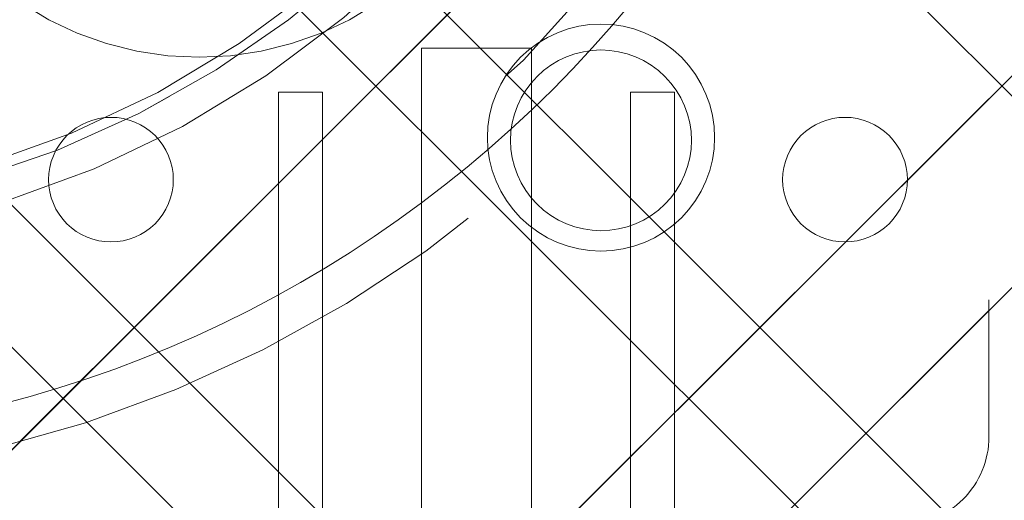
# Model space of a CAD drawing. Header units: inches. Extents: x -465 to -303, y -234 to 7.
# Tile 28 of 81: x -392.601 to -391.203, y -1.134 to -0.45. Entities that reach past the tile are written whole.
import ezdxf

# ---------------------------------------------------------------- set-up
doc = ezdxf.new("R2010")
doc.units = ezdxf.units.IN
doc.header["$LTSCALE"] = 32
doc.header["$MEASUREMENT"] = 0
doc.linetypes.add('Dash Style-1', pattern=[0.083328, 0.041656, -0.041672])
for name, color, linetype, lineweight in [('DashLine', 7, 'Dash Style-1', 13), ('DashLineFill', 7, 'Dash Style-1', 13), ('Drawing', 7, 'Continuous', 18), ('Metal-CoatHook', 7, 'Continuous', 18), ('None', 7, 'Continuous', 18), ('SolidLine', 7, 'Continuous', 15), ('Wood_1-H', 7, 'Continuous', 13)]:
    doc.layers.add(name, color=color, linetype=linetype, lineweight=lineweight)
pattern_1 = [(45, (0, 0), (-1.61301565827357, 1.935715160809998), []), (45, (-1.0608, 1.0608), (-0.4723460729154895, 0.4167612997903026), [])]

# ---------------------------------------------------------------- blocks, each defined once
blk = doc.blocks.new('1BRPFY-Leg_Plate (2D)')
at = {"layer": 'DashLineFill', "linetype": 'Continuous', "lineweight": 13}
h = blk.add_hatch(dxfattribs=at)
h.set_pattern_fill('Steel', color=253, style=0, pattern_type=2)
h.set_pattern_definition(pattern_1)
edge = h.paths.add_edge_path()
edge.add_arc((-1.704724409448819, -1.704724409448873), 0.125984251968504, 179.9999999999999, 269.9999999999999)
edge.add_line((-1.704724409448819, -1.830708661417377), (1.704724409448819, -1.830708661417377))
edge.add_arc((1.704724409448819, -1.704724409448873), 0.125984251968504, 270.0000000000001, 360.0000000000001)
edge.add_line((1.830708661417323, -1.704724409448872), (1.830708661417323, 1.704724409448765))
edge.add_arc((1.704724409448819, 1.704724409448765), 0.1259842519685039, 0, 90)
edge.add_line((1.704724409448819, 1.830708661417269), (-1.704724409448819, 1.830708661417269))
edge.add_arc((-1.704724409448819, 1.704724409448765), 0.1259842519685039, 90, 180)
edge.add_line((-1.830708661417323, 1.704724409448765), (-1.830708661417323, -1.704724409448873))
at = {"layer": 'DashLineFill', "flags": 128}
blk.add_lwpolyline([(-1.830708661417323, -1.704724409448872, 0.414213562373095), (-1.704724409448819, -1.830708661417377), (1.704724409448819, -1.830708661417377, 0.414213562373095), (1.830708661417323, -1.704724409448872), (1.830708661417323, 1.704724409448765, 0.414213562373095), (1.704724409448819, 1.830708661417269), (-1.704724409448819, 1.830708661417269, 0.414213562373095), (-1.830708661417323, 1.704724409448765)], format="xyb", close=True, dxfattribs=at)
at = {"layer": 'SolidLine', "flags": 128}
blk.add_lwpolyline([(1.279527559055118, -1.118110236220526), (1.295349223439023, -1.118887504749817), (1.31101851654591, -1.121211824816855), (1.326384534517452, -1.125060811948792), (1.341299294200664, -1.130397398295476), (1.355619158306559, -1.137170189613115), (1.369206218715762, -1.145313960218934), (1.381929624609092, -1.154750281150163), (1.393666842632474, -1.165388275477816), (1.404304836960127, -1.177125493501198), (1.413741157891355, -1.189848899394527), (1.421884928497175, -1.203435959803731), (1.428657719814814, -1.217755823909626), (1.433994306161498, -1.232670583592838), (1.437843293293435, -1.24803660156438), (1.440167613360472, -1.263705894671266), (1.440944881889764, -1.279527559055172), (1.440167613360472, -1.295349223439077), (1.437843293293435, -1.311018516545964), (1.433994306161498, -1.326384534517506), (1.428657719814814, -1.341299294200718), (1.421884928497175, -1.355619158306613), (1.413741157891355, -1.369206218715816), (1.404304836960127, -1.381929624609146), (1.393666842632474, -1.393666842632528), (1.381929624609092, -1.404304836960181), (1.369206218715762, -1.413741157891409), (1.355619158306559, -1.421884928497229), (1.341299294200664, -1.428657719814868), (1.326384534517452, -1.433994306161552), (1.31101851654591, -1.437843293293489), (1.295349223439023, -1.440167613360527), (1.279527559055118, -1.440944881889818), (1.263705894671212, -1.440167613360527), (1.248036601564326, -1.437843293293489), (1.232670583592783, -1.433994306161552), (1.217755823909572, -1.428657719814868), (1.203435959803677, -1.421884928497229), (1.189848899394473, -1.413741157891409), (1.177125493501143, -1.404304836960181), (1.165388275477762, -1.393666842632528), (1.154750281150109, -1.381929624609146), (1.14531396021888, -1.369206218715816), (1.137170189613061, -1.355619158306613), (1.130397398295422, -1.341299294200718), (1.125060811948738, -1.326384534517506), (1.121211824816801, -1.311018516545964), (1.118887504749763, -1.295349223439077), (1.118110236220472, -1.279527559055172), (1.118887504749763, -1.263705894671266), (1.121211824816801, -1.24803660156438), (1.125060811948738, -1.232670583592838), (1.130397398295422, -1.217755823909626), (1.137170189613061, -1.203435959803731), (1.14531396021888, -1.189848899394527), (1.154750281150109, -1.177125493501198), (1.165388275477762, -1.165388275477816), (1.177125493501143, -1.154750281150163), (1.189848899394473, -1.145313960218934), (1.203435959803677, -1.137170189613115), (1.217755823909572, -1.130397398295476), (1.232670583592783, -1.125060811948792), (1.248036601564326, -1.121211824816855), (1.263705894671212, -1.118887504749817)], close=True, dxfattribs=at)
blk = doc.blocks.new('1BRPX5-Util_Bkt_Sm-F (2D)')
at = {"layer": 'DashLineFill', "linetype": 'Continuous', "lineweight": 13}
h = blk.add_hatch(dxfattribs=at)
h.set_pattern_fill('Steel', color=253, style=0, pattern_type=2)
h.set_pattern_definition(pattern_1)
edge = h.paths.add_edge_path()
edge.add_line((-4.468503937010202, 4.413385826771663), (-3.12992125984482, 4.413385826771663))
edge.add_line((-3.12992125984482, 4.413385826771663), (-3.12992125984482, -1.854330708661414))
edge.add_line((-3.12992125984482, -1.854330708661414), (-4.468503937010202, -1.854330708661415))
edge.add_line((-4.468503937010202, -1.854330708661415), (-4.468503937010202, -1.988188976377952))
edge.add_line((-4.468503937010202, -1.988188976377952), (-2.421259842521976, -1.988188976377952))
edge.add_line((-2.421259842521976, -1.988188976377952), (-2.421259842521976, -2.366141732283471))
edge.add_arc((-2.303149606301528, -2.366141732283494), 0.1181102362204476, 179.9999999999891, 270.000000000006)
edge.add_line((-2.303149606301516, -2.484251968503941), (2.303149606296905, -2.484251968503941))
edge.add_arc((2.303149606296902, -2.366141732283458), 0.1181102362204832, 270.0000000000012, 359.9999999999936)
edge.add_line((2.421259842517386, -2.366141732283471), (2.421259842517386, -1.988188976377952))
edge.add_line((2.421259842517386, -1.988188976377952), (4.468503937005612, -1.988188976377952))
edge.add_line((4.468503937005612, -1.988188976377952), (4.468503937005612, -1.854330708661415))
edge.add_line((4.468503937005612, -1.854330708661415), (3.12992125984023, -1.854330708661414))
edge.add_line((3.12992125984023, -1.854330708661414), (3.12992125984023, 4.413385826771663))
edge.add_line((3.12992125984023, 4.413385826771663), (4.468503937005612, 4.413385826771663))
edge.add_line((4.468503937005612, 4.413385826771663), (4.468503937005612, 4.547244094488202))
edge.add_line((4.468503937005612, 4.547244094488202), (2.421259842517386, 4.547244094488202))
edge.add_line((2.421259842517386, 4.547244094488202), (2.421259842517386, 4.925196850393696))
edge.add_arc((2.303149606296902, 4.925196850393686), 0.1181102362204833, 5.365542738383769e-12, 89.99999999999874)
edge.add_line((2.303149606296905, 5.043307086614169), (-2.303149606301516, 5.043307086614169))
edge.add_arc((-2.303149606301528, 4.92519685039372), 0.1181102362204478, 89.99999999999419, 180.0000000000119)
edge.add_line((-2.421259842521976, 4.925196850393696), (-2.421259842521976, 4.547244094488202))
edge.add_line((-2.421259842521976, 4.547244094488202), (-4.468503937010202, 4.547244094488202))
edge.add_line((-4.468503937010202, 4.547244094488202), (-4.468503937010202, 4.413385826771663))
at = {"layer": 'SolidLine', "flags": 128}
blk.add_lwpolyline([(0.9601991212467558, -1.089051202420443), (0.9220890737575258, -1.11189348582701), (0.8819236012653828, -1.130890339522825), (0.8400895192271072, -1.145858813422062), (0.7969897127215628, -1.156654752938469), (0.7530392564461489, -1.163174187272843), (0.708661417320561, -1.16535433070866), (0.6642835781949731, -1.163174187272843), (0.6203331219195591, -1.156654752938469), (0.5772333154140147, -1.145858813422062), (0.5353992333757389, -1.130890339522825), (0.4952337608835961, -1.11189348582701), (0.4571237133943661, -1.089051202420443)], dxfattribs=at)
blk.add_lwpolyline([(1.279527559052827, -1.154964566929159), (1.292122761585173, -1.155583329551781), (1.304596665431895, -1.157433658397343), (1.316829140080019, -1.160497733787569), (1.328702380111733, -1.164746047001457), (1.340102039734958, -1.170137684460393), (1.350918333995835, -1.176620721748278), (1.361047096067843, -1.184132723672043), (1.370390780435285, -1.192601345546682), (1.378859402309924, -1.201945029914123), (1.386371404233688, -1.212073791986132), (1.392854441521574, -1.222890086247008), (1.39824607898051, -1.234289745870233), (1.402494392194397, -1.246162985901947), (1.405558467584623, -1.258395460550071), (1.407408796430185, -1.270869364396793), (1.408027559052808, -1.28346456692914), (1.407408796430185, -1.296059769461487), (1.405558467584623, -1.308533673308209), (1.402494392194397, -1.320766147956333), (1.39824607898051, -1.332639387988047), (1.392854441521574, -1.344039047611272), (1.386371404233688, -1.354855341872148), (1.378859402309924, -1.364984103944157), (1.370390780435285, -1.374327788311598), (1.361047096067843, -1.382796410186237), (1.350918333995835, -1.390308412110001), (1.340102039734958, -1.396791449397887), (1.328702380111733, -1.402183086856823), (1.316829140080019, -1.406431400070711), (1.304596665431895, -1.409495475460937), (1.292122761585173, -1.411345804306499), (1.279527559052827, -1.411964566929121), (1.26693235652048, -1.411345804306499), (1.254458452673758, -1.409495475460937), (1.242225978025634, -1.406431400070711), (1.23035273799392, -1.402183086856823), (1.218953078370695, -1.396791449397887), (1.208136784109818, -1.390308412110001), (1.19800802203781, -1.382796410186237), (1.188664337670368, -1.374327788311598), (1.180195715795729, -1.364984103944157), (1.172683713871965, -1.354855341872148), (1.166200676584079, -1.344039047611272), (1.160809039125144, -1.332639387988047), (1.156560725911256, -1.320766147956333), (1.15349665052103, -1.308533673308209), (1.151646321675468, -1.296059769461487), (1.151027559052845, -1.28346456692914), (1.151646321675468, -1.270869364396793), (1.15349665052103, -1.258395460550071), (1.156560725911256, -1.246162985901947), (1.160809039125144, -1.234289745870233), (1.166200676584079, -1.222890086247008), (1.172683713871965, -1.212073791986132), (1.180195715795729, -1.201945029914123), (1.188664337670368, -1.192601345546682), (1.19800802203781, -1.184132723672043), (1.208136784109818, -1.176620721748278), (1.218953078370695, -1.170137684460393), (1.23035273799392, -1.164746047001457), (1.242225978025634, -1.160497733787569), (1.254458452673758, -1.157433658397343), (1.26693235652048, -1.155583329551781)], close=True, dxfattribs=at)
blk = doc.blocks.new('Slate-LegBrace (2D)')
at = {"layer": 'DashLineFill', "linetype": 'Continuous', "lineweight": 13}
h = blk.add_hatch(dxfattribs=at)
h.set_pattern_fill('Steel', color=253, style=0, pattern_type=2)
h.set_pattern_definition(pattern_1)
edge = h.paths.add_edge_path()
edge.add_line((-2.199587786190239, -0.1351515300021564), (-1.374775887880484, -0.1351515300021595))
edge.add_arc((3.636636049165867e-15, -0.01355418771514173), 1.380142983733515, 185.0545920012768, 354.9454079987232)
edge.add_line((1.374775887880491, -0.13515153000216), (2.199718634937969, -0.1351515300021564))
edge.add_arc((6.54243738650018e-05, -0.01705725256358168), 2.202821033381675, 183.0731271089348, 356.92687289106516, ccw=False)
h = blk.add_hatch(dxfattribs=at)
h.set_pattern_fill('Steel', color=253, style=0, pattern_type=2)
h.set_pattern_definition(pattern_1)
edge = h.paths.add_edge_path()
edge.add_line((2.191696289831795, -0.2375138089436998), (1.463739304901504, -0.2375137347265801))
edge.add_arc((-6.542437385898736e-05, -0.01704129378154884), 1.480314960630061, 188.5652811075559, 351.4347188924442, ccw=False)
edge.add_line((-1.463870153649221, -0.2375137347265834), (-2.191827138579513, -0.2375138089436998))
edge.add_line((-2.191827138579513, -0.2375138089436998), (-2.199718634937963, -0.1351515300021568))
edge.add_line((-2.199718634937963, -0.1351515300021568), (-1.374775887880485, -0.1351515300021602))
edge.add_arc((2.937282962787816e-15, -0.01355418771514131), 1.380142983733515, 185.0545920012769, 354.9454079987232)
edge.add_line((1.37477588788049, -0.1351515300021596), (2.199587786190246, -0.1351515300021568))
edge.add_line((2.199587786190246, -0.1351515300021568), (2.191696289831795, -0.2375138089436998))
at = {"layer": 'DashLineFill', "flags": 128}
for points in [[(2.191696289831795, -0.2375138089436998), (1.463739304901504, -0.2375137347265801, -0.860662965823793), (-1.463870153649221, -0.2375137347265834), (-2.191827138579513, -0.2375138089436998), (-2.199718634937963, -0.1351515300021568), (-1.374775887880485, -0.1351515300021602, 0.9154551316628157), (1.37477588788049, -0.1351515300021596), (2.199587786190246, -0.1351515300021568)], [(-2.199587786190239, -0.1351515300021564), (-1.374775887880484, -0.1351515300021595, 0.9154551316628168), (1.374775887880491, -0.13515153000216), (2.199718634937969, -0.1351515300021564, -0.9477524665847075)]]:
    blk.add_lwpolyline(points, format="xyb", close=True, dxfattribs=at)
blk = doc.blocks.new('TLLegSleeve (2D)')
at = {"layer": 'DashLineFill', "linetype": 'Continuous', "lineweight": 13}
h = blk.add_hatch(dxfattribs=at)
h.set_pattern_fill('Steel', color=253, style=0, pattern_type=2)
h.set_pattern_definition(pattern_1)
edge = h.paths.add_edge_path()
edge.add_line((1.08267716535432, 1.402343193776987), (1.08267716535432, 2.913385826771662))
edge.add_arc((-1.707523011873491e-13, 2.913385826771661), 1.08267716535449, 4.479377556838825e-14, 180)
edge.add_line((-1.082677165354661, 2.913385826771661), (-1.08267716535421, 1.402343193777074))
edge.add_arc((-1.332267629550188e-15, 2.886579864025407e-15), 1.771653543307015, 127.6698869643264, 412.330113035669)
edge.add_line((1.08267716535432, 1.402343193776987), (1.08267716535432, 1.402343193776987))
edge = h.paths.add_edge_path()
edge.add_arc((1.665334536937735e-15, 2.91338582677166), 0.7480314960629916, 180, 360)
edge.add_arc((1.665334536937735e-15, 2.91338582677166), 0.7480314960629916, 9.54166404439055e-15, 180)
edge.add_line((-0.7480314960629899, 2.91338582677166), (-0.7480314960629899, 2.91338582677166))
edge = h.paths.add_edge_path()
edge.add_arc((-1.723066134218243e-13, 5.70119602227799e-16), 1.437007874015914, 180, 360)
edge.add_arc((-1.723066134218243e-13, 9.149983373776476e-17), 1.437007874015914, 9.541664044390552e-15, 180)
edge.add_line((-1.437007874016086, 3.308097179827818e-16), (-1.437007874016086, 3.308097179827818e-16))
at = {"layer": 'DashLine', "color": 8, "flags": 128}
blk.add_lwpolyline([(1.653543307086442, 1.118599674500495e-14), (1.645581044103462, -0.1620755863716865), (1.621770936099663, -0.3225902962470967), (1.582342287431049, -0.4799982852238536), (1.527674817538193, -0.6327836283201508), (1.45829500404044, -0.7794749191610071), (1.374871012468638, -0.9186594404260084), (1.278206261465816, -1.048996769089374), (1.169231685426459, -1.169231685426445), (1.048996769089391, -1.278206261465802), (0.918659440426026, -1.374871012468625), (0.7794749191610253, -1.458295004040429), (0.6327836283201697, -1.527674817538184), (0.4799982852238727, -1.582342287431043), (0.3225902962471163, -1.621770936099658), (0.1620755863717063, -1.645581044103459), (8.723964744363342e-15, -1.653543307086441), (-0.162075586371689, -1.645581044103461), (-0.3225902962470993, -1.621770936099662), (-0.4799982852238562, -1.582342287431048), (-0.6327836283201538, -1.527674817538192), (-0.7794749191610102, -1.458295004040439), (-0.9186594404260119, -1.374871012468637), (-1.048996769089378, -1.278206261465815), (-1.169231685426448, -1.169231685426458), (-1.278206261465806, -1.048996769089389), (-1.374871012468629, -0.9186594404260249), (-1.458295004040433, -0.7794749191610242), (-1.527674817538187, -0.6327836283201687), (-1.582342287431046, -0.4799982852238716), (-1.621770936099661, -0.3225902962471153), (-1.645581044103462, -0.1620755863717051), (-1.653543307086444, -7.741682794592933e-15), (-1.645581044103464, 0.1620755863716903), (-1.621770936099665, 0.3225902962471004), (-1.582342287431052, 0.4799982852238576), (-1.527674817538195, 0.6327836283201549), (-1.458295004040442, 0.7794749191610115), (-1.37487101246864, 0.918659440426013), (-1.278206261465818, 1.048996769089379), (-1.169231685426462, 1.169231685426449), (-1.048996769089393, 1.278206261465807), (-0.9186594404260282, 1.37487101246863), (-0.7794749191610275, 1.458295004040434), (-0.6327836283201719, 1.527674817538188), (-0.479998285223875, 1.582342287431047), (-0.3225902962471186, 1.621770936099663), (-0.1620755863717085, 1.645581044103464), (-1.096189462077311e-14, 1.653543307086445), (0.1620755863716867, 1.645581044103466), (0.3225902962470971, 1.621770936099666), (0.479998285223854, 1.582342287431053), (0.6327836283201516, 1.527674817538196), (0.7794749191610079, 1.458295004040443), (0.9186594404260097, 1.374871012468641), (1.048996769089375, 1.278206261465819), (1.169231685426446, 1.169231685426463), (1.278206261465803, 1.048996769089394), (1.374871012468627, 0.9186594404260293), (1.458295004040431, 0.7794749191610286), (1.527674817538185, 0.6327836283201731), (1.582342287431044, 0.4799982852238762), (1.621770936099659, 0.3225902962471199), (1.64558104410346, 0.1620755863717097)], close=True, dxfattribs=at)
at = {"layer": 'DashLineFill', "flags": 128}
for points in [[(1.08267716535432, 1.402343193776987), (1.08267716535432, 2.913385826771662, 0.9999999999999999), (-1.082677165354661, 2.913385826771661), (-1.08267716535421, 1.402343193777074, 2.931618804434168), (1.08267716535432, 1.402343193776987)], [(-1.437007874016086, 3.308097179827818e-16, 0.9999999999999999), (1.437007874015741, 3.308097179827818e-16, 0.9999999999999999), (-1.437007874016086, 3.308097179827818e-16)]]:
    blk.add_lwpolyline(points, format="xyb", close=True, dxfattribs=at)
blk = doc.blocks.new('Group-11')
at = {"layer": 'SolidLine', "flags": 128}
blk.add_lwpolyline([(16.27952755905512, -5.31496062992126, -0.414213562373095), (17.99212598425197, -3.602362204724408, -0.414213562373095), (19.70472440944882, -5.31496062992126, -0.414213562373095), (17.99212598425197, -7.027559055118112, -0.414213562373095)], format="xyb", close=True, dxfattribs=at)
at = {"layer": 'Wood_1-H', "color": 7}
for name, p in [('1BRPX5-Util_Bkt_Sm-F (2D)', (17.99212598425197, -5.314960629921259)), ('TLLegSleeve (2D)', (17.99212598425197, -5.31496062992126)), ('Slate-LegBrace (2D)', (17.99212598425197, -5.31496062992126)), ('1BRPFY-Leg_Plate (2D)', (17.99212598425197, -5.31496062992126))]:
    blk.add_blockref(name, p, dxfattribs=at)
blk = doc.blocks.new('Group-12')
at = {"layer": 'None'}
blk.add_blockref('Group-11', (0, 0), dxfattribs=at)
blk = doc.blocks.new('SL Utility Cabinet (2D)')
at = {"layer": 'None'}
blk.add_blockref('Group-12', (0, 0), dxfattribs=at)
at = {"layer": 'Drawing', "color": 0, "flags": 1}
for tag in ['Tag', 'Catalog', 'Option1', 'Option2', 'Option3', 'Option4', 'Option5', 'Option6', 'Option7', 'Option8', 'Option9', 'Option10', 'Option11', 'Option12', 'Custom', 'FinishGroup', 'Discount', 'Item2', 'Item3', 'Item6', 'Item9', 'Item10', 'Item12', 'Item13', 'Item16', 'Item19', 'Item20', 'Item21', 'Item22', 'Item23', 'Item24', 'Item25', 'Item8', 'Item18', 'Item1', 'Item4', 'Item5', 'Item7', 'Item11', 'Item14', 'Item15', 'Item17']:
    blk.add_attdef(tag, (-51.58792002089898, 4.551681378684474), '', height=0.007086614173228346, dxfattribs=at)
blk = doc.blocks.new('Dean-PPUG-BK (2D)')
at = {"layer": 'Metal-CoatHook'}
for p, q in [((-0.07812500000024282, 3.729330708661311), (-0.07812500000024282, 2.979330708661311)), ((0.0781249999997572, 3.729330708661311), (-0.07812500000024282, 3.729330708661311)), ((0.0781249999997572, 3.729330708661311), (0.0781249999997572, 2.979330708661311)), ((-0.2812500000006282, 3.666830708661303), (-0.2812500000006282, 2.979330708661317)), ((-0.218750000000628, 3.666830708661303), (-0.2812500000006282, 3.666830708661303)), ((-0.218750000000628, 3.666830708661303), (-0.218750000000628, 2.979330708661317)), ((0.2187499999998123, 3.666830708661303), (0.2187499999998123, 2.979330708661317)), ((0.2812499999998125, 3.666830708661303), (0.2187499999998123, 3.666830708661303)), ((0.2812499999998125, 3.666830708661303), (0.2812499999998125, 2.979330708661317))]:
    blk.add_line(p, q, dxfattribs=at)
blk = doc.blocks.new('Group-33')
at = {"layer": 'DashLine'}
blk.add_open_spline([(35.63061417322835, -2.559055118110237), (35.63005118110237, -14.01555511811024), (35.62948818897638, -25.47205511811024), (35.63079271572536, -28.04254894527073), (35.44248818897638, -30.60705511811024), (33.45248818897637, -57.87905511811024), (31.46248818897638, -85.15105511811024), (31.25483798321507, -86.46381643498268), (29.93148818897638, -86.57505511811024), (19.09448818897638, -86.57505511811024), (8.257488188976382, -86.57505511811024), (6.9341383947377, -86.46381643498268), (6.726488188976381, -85.15105511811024), (4.736488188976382, -57.87905511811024), (2.746488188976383, -30.60705511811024), (2.558183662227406, -28.04254894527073), (2.559488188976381, -25.47205511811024), (2.558925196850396, -14.01555511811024), (2.558362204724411, -2.559055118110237), (19.09448818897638, -2.559055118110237), (35.63061417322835, -2.559055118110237)], degree=2, knots=[0, 0, 0, 0.1016019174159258, 0.1016019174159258, 0.124398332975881, 0.124398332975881, 0.3668165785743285, 0.3668165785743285, 0.3785993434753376, 0.3785993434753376, 0.4747500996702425, 0.4747500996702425, 0.4865328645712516, 0.4865328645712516, 0.7289511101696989, 0.7289511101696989, 0.7517475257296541, 0.7517475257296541, 0.8533494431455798, 0.8533494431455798, 1, 1, 1], dxfattribs=at)
at = {"layer": 'SolidLine'}
blk.add_open_spline([(37.08661417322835, -2.559055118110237), (19.09448818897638, -2.559055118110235), (1.102362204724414, -2.559055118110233), (1.102425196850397, -14.01555511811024), (1.10248818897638, -25.47205511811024), (1.103183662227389, -28.09554894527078), (1.293488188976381, -30.71305511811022), (3.28348818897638, -57.98505511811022), (5.27348818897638, -85.25705511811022), (5.677730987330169, -87.81563948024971), (8.257488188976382, -88.03105511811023), (19.09448818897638, -88.03105511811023), (29.93148818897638, -88.03105511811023), (32.5112453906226, -87.81563948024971), (32.91548818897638, -85.25705511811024), (34.90548818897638, -57.98505511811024), (36.89548818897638, -30.71305511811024), (37.08579271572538, -28.09554894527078), (37.08648818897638, -25.47205511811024), (37.08655118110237, -14.01555511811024), (37.08661417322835, -2.559055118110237)], degree=2, knots=[0, 0, 0, 0.1539886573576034, 0.1539886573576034, 0.2520410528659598, 0.2520410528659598, 0.2744946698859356, 0.2744946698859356, 0.508445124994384, 0.508445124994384, 0.530607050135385, 0.530607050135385, 0.6233816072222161, 0.6233816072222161, 0.6455435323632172, 0.6455435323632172, 0.8794939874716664, 0.8794939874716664, 0.9019476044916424, 0.9019476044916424, 1, 1, 1], dxfattribs=at)
at = {"layer": 'SolidLine', "color": 7}
blk.add_blockref('Dean-PPUG-BK (2D)', (19.09448818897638, -10.19685039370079), dxfattribs=at)
blk = doc.blocks.new('TL14_lower_leg (2D)')
at = {"layer": 'DashLine', "flags": 128}
blk.add_lwpolyline([(-1.777195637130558e-14, 1.377952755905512), (0.1350629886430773, 1.371317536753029), (0.2688252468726, 1.351475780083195), (0.3999985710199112, 1.318618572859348), (0.5273196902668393, 1.27306234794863), (0.649562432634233, 1.215245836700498), (0.7655495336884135, 1.14572584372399), (0.8741639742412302, 1.065171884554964), (0.9743597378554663, 0.9743597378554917), (1.065171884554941, 0.8741639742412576), (1.14572584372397, 0.7655495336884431), (1.215245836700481, 0.6495624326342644), (1.273062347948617, 0.5273196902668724), (1.318618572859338, 0.3999985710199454), (1.351475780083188, 0.2688252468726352), (1.371317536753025, 0.1350629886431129), (1.377952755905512, 1.783045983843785e-14), (1.371317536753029, -0.1350629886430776), (1.351475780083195, -0.2688252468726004), (1.318618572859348, -0.3999985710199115), (1.27306234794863, -0.5273196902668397), (1.215245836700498, -0.6495624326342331), (1.145725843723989, -0.7655495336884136), (1.065171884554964, -0.8741639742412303), (0.9743597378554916, -0.9743597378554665), (0.8741639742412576, -1.065171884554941), (0.7655495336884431, -1.14572584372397), (0.6495624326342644, -1.215245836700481), (0.5273196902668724, -1.273062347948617), (0.3999985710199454, -1.318618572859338), (0.2688252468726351, -1.351475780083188), (0.135062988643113, -1.371317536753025), (1.777195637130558e-14, -1.377952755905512), (-0.1350629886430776, -1.371317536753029), (-0.2688252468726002, -1.351475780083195), (-0.3999985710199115, -1.318618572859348), (-0.5273196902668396, -1.27306234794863), (-0.6495624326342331, -1.215245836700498), (-0.7655495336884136, -1.14572584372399), (-0.8741639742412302, -1.065171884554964), (-0.9743597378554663, -0.9743597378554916), (-1.065171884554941, -0.8741639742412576), (-1.14572584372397, -0.7655495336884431), (-1.215245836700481, -0.6495624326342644), (-1.273062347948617, -0.5273196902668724), (-1.318618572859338, -0.3999985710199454), (-1.351475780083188, -0.2688252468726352), (-1.371317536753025, -0.1350629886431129), (-1.377952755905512, -1.783045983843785e-14), (-1.371317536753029, 0.1350629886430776), (-1.351475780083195, 0.2688252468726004), (-1.318618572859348, 0.3999985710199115), (-1.27306234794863, 0.5273196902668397), (-1.215245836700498, 0.6495624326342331), (-1.145725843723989, 0.7655495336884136), (-1.065171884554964, 0.8741639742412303), (-0.9743597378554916, 0.9743597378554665), (-0.8741639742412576, 1.065171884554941), (-0.7655495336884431, 1.14572584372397), (-0.6495624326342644, 1.215245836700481), (-0.5273196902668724, 1.273062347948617), (-0.3999985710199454, 1.318618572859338), (-0.2688252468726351, 1.351475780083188), (-0.135062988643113, 1.371317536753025)], close=True, dxfattribs=at)
blk = doc.blocks.new('Group-45')
at = {"layer": 'DashLineFill', "linetype": 'Continuous', "lineweight": 13}
h = blk.add_hatch(dxfattribs=at)
h.set_pattern_fill('Steel', color=253, style=0, pattern_type=2)
h.set_pattern_definition(pattern_1)
h.paths.add_polyline_path([(-2.066929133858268, 1.397637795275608), (2.066929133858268, 1.397637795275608), (2.066929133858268, 0.1377952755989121), (2.106299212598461, 0.1377952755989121), (2.106299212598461, -0.1377952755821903), (2.066929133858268, -0.1377952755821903), (2.066929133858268, -5.275590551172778), (2.106299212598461, -5.275590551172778), (2.106299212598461, -5.55118110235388), (2.066929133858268, -5.55118110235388), (2.066929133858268, -5.82677165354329), (-2.066929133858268, -5.82677165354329), (-2.066929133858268, -5.55118110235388), (-2.106299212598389, -5.55118110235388), (-2.106299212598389, -5.275590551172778), (-2.066929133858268, -5.275590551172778), (-2.066929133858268, -0.1377952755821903), (-2.106299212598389, -0.1377952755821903), (-2.106299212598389, 0.1377952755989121), (-2.066929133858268, 0.1377952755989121)])
blk = doc.blocks.new('TL14_upper_leg (2D)')
at = {"layer": 'DashLine', "flags": 128}
blk.add_lwpolyline([(0, 1.22047244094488), (0.1196272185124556, 1.214595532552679), (0.2381023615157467, 1.197021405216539), (0.3542844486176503, 1.167919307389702), (0.4670545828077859, 1.127569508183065), (0.5753267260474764, 1.076360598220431), (0.6780581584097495, 1.01478574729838), (0.7742595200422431, 0.9434379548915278), (0.8630043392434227, 0.8630043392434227), (0.9434379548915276, 0.7742595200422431), (1.01478574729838, 0.6780581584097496), (1.076360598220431, 0.5753267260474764), (1.127569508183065, 0.467054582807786), (1.167919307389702, 0.3542844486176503), (1.197021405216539, 0.2381023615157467), (1.214595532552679, 0.1196272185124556), (1.22047244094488, 7.47323834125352e-17), (1.214595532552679, -0.1196272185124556), (1.197021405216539, -0.2381023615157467), (1.167919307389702, -0.3542844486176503), (1.127569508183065, -0.467054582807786), (1.076360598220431, -0.5753267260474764), (1.01478574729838, -0.6780581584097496), (0.9434379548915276, -0.7742595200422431), (0.8630043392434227, -0.8630043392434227), (0.7742595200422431, -0.9434379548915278), (0.6780581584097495, -1.01478574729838), (0.5753267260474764, -1.076360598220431), (0.4670545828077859, -1.127569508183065), (0.3542844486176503, -1.167919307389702), (0.2381023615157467, -1.197021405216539), (0.1196272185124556, -1.214595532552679), (0, -1.22047244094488), (-0.1196272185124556, -1.214595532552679), (-0.2381023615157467, -1.197021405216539), (-0.3542844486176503, -1.167919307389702), (-0.4670545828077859, -1.127569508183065), (-0.5753267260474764, -1.076360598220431), (-0.6780581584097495, -1.01478574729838), (-0.7742595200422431, -0.9434379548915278), (-0.8630043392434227, -0.8630043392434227), (-0.9434379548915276, -0.7742595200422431), (-1.01478574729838, -0.6780581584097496), (-1.076360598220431, -0.5753267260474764), (-1.127569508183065, -0.467054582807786), (-1.167919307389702, -0.3542844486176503), (-1.197021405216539, -0.2381023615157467), (-1.214595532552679, -0.1196272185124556), (-1.22047244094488, 7.47323834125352e-17), (-1.214595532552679, 0.1196272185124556), (-1.197021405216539, 0.2381023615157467), (-1.167919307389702, 0.3542844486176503), (-1.127569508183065, 0.467054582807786), (-1.076360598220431, 0.5753267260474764), (-1.01478574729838, 0.6780581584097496), (-0.9434379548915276, 0.7742595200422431), (-0.8630043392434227, 0.8630043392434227), (-0.7742595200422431, 0.9434379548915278), (-0.6780581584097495, 1.01478574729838), (-0.5753267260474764, 1.076360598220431), (-0.4670545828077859, 1.127569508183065), (-0.3542844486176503, 1.167919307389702), (-0.2381023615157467, 1.197021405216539), (-0.1196272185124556, 1.214595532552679)], close=True, dxfattribs=at)
at = {"layer": 'DashLine', "color": 7}
blk.add_blockref('Group-45', (0, 0), dxfattribs=at)
blk = doc.blocks.new('1BRPT9-Bracket (2D)')
at = {"layer": 'DashLineFill', "linetype": 'Continuous', "lineweight": 13}
h = blk.add_hatch(dxfattribs=at)
h.set_pattern_fill('Steel', color=253, style=0, pattern_type=2)
h.set_pattern_definition(pattern_1)
edge = h.paths.add_edge_path()
edge.add_arc((1.677931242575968, -8.488188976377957), 0.2519685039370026, 269.999999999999, 360.0000000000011)
edge.add_line((1.929899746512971, -8.488188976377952), (1.929899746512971, -7.480314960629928))
edge.add_line((1.929899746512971, -7.480314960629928), (2.323600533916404, -7.480314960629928))
edge.add_line((2.323600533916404, -7.480314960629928), (2.323600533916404, 7.461135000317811))
edge.add_line((2.323600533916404, 7.461135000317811), (1.929899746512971, 7.480314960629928))
edge.add_line((1.929899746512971, 7.480314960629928), (1.929899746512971, 8.488188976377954))
edge.add_arc((1.677931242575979, 8.488188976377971), 0.2519685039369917, 359.999999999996, 450.0000000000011)
edge.add_line((1.677931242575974, 8.740157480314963), (-2.32206875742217, 8.740157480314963))
edge.add_line((-2.32206875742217, 8.740157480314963), (-2.32206875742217, -8.74015748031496))
edge.add_line((-2.32206875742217, -8.74015748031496), (1.677931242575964, -8.74015748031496))
h = blk.add_hatch(dxfattribs=at)
h.set_pattern_fill('Steel', color=253, style=0, pattern_type=2)
h.set_pattern_definition(pattern_1)
h.paths.add_polyline_path([(1.339348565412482, 0.6003937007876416), (1.348031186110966, 0.599967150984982), (1.35663018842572, 0.5986916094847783), (1.365062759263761, 0.5965793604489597), (1.373247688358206, 0.5936507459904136), (1.381106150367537, 0.5899339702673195), (1.388562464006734, 0.5854648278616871), (1.395544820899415, 0.5802863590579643), (1.401985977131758, 0.5744484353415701), (1.407823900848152, 0.5680072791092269), (1.413002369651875, 0.5610249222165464), (1.417471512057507, 0.5535686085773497), (1.421188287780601, 0.5457101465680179), (1.424116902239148, 0.5375252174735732), (1.426229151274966, 0.5290926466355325), (1.42750469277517, 0.520493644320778), (1.427931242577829, 0.511811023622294), (1.42750469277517, 0.50312840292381), (1.426229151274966, 0.4945294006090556), (1.424116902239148, 0.4860968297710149), (1.421188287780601, 0.4779119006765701), (1.417471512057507, 0.4700534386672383), (1.413002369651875, 0.4625971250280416), (1.407823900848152, 0.4556147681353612), (1.401985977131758, 0.449173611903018), (1.395544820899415, 0.4433356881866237), (1.388562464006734, 0.4381572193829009), (1.381106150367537, 0.4336880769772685), (1.373247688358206, 0.4299713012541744), (1.365062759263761, 0.4270426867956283), (1.35663018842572, 0.4249304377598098), (1.348031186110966, 0.4236548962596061), (1.339348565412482, 0.4232283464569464), (1.330665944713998, 0.4236548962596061), (1.322066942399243, 0.4249304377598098), (1.313634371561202, 0.4270426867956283), (1.305449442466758, 0.4299713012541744), (1.297590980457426, 0.4336880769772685), (1.290134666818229, 0.4381572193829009), (1.283152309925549, 0.4433356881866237), (1.276711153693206, 0.449173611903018), (1.270873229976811, 0.4556147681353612), (1.265694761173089, 0.4625971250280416), (1.261225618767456, 0.4700534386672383), (1.257508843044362, 0.4779119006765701), (1.254580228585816, 0.4860968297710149), (1.252467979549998, 0.4945294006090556), (1.251192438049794, 0.50312840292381), (1.250765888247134, 0.511811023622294), (1.251192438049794, 0.520493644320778), (1.252467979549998, 0.5290926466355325), (1.254580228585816, 0.5375252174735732), (1.257508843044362, 0.5457101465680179), (1.261225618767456, 0.5535686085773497), (1.265694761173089, 0.5610249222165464), (1.270873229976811, 0.5680072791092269), (1.276711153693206, 0.5744484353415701), (1.283152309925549, 0.5802863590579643), (1.290134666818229, 0.5854648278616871), (1.297590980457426, 0.5899339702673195), (1.305449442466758, 0.5936507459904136), (1.313634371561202, 0.5965793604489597), (1.322066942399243, 0.5986916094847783), (1.330665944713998, 0.599967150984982)])
h = blk.add_hatch(dxfattribs=at)
h.set_pattern_fill('Steel', color=253, style=0, pattern_type=2)
h.set_pattern_definition(pattern_1)
h.paths.add_polyline_path([(1.339348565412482, -0.619573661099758), (1.330665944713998, -0.6191471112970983), (1.322066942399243, -0.6178715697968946), (1.313634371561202, -0.615759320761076), (1.305449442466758, -0.6128307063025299), (1.297590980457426, -0.6091139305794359), (1.290134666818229, -0.6046447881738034), (1.283152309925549, -0.5994663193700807), (1.276711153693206, -0.5936283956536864), (1.270873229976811, -0.5871872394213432), (1.265694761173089, -0.5802048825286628), (1.261225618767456, -0.572748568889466), (1.257508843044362, -0.5648901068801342), (1.254580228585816, -0.5567051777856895), (1.252467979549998, -0.5482726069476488), (1.251192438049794, -0.5396736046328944), (1.250765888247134, -0.5309909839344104), (1.251192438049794, -0.5223083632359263), (1.252467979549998, -0.5137093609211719), (1.254580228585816, -0.5052767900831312), (1.257508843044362, -0.4970918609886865), (1.261225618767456, -0.4892333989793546), (1.265694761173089, -0.481777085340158), (1.270873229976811, -0.4747947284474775), (1.276711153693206, -0.4683535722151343), (1.283152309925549, -0.46251564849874), (1.290134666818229, -0.4573371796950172), (1.297590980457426, -0.4528680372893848), (1.305449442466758, -0.4491512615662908), (1.313634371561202, -0.4462226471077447), (1.322066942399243, -0.4441103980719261), (1.330665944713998, -0.4428348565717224), (1.339348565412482, -0.4424083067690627), (1.348031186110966, -0.4428348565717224), (1.35663018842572, -0.4441103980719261), (1.365062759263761, -0.4462226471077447), (1.373247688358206, -0.4491512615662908), (1.381106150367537, -0.4528680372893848), (1.388562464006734, -0.4573371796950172), (1.395544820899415, -0.46251564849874), (1.401985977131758, -0.4683535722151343), (1.407823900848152, -0.4747947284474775), (1.413002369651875, -0.481777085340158), (1.417471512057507, -0.4892333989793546), (1.421188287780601, -0.4970918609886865), (1.424116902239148, -0.5052767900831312), (1.426229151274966, -0.5137093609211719), (1.42750469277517, -0.5223083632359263), (1.427931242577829, -0.5309909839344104), (1.42750469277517, -0.5396736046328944), (1.426229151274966, -0.5482726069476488), (1.424116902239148, -0.5567051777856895), (1.421188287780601, -0.5648901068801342), (1.417471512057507, -0.572748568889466), (1.413002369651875, -0.5802048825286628), (1.407823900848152, -0.5871872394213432), (1.401985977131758, -0.5936283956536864), (1.395544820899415, -0.5994663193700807), (1.388562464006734, -0.6046447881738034), (1.381106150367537, -0.6091139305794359), (1.373247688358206, -0.6128307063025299), (1.365062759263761, -0.615759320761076), (1.35663018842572, -0.6178715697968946), (1.348031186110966, -0.6191471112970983)])
at = {"layer": 'DashLineFill', "flags": 128}
for points in [[(1.339348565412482, 0.6003937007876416), (1.348031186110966, 0.599967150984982), (1.35663018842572, 0.5986916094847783), (1.365062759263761, 0.5965793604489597), (1.373247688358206, 0.5936507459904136), (1.381106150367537, 0.5899339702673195), (1.388562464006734, 0.5854648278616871), (1.395544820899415, 0.5802863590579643), (1.401985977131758, 0.5744484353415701), (1.407823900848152, 0.5680072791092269), (1.413002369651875, 0.5610249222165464), (1.417471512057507, 0.5535686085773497), (1.421188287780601, 0.5457101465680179), (1.424116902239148, 0.5375252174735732), (1.426229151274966, 0.5290926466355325), (1.42750469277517, 0.520493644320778), (1.427931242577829, 0.511811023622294), (1.42750469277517, 0.50312840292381), (1.426229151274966, 0.4945294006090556), (1.424116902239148, 0.4860968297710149), (1.421188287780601, 0.4779119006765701), (1.417471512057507, 0.4700534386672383), (1.413002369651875, 0.4625971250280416), (1.407823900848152, 0.4556147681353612), (1.401985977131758, 0.449173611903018), (1.395544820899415, 0.4433356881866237), (1.388562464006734, 0.4381572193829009), (1.381106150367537, 0.4336880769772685), (1.373247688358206, 0.4299713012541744), (1.365062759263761, 0.4270426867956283), (1.35663018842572, 0.4249304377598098), (1.348031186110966, 0.4236548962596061), (1.339348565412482, 0.4232283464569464), (1.330665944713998, 0.4236548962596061), (1.322066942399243, 0.4249304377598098), (1.313634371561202, 0.4270426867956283), (1.305449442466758, 0.4299713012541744), (1.297590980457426, 0.4336880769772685), (1.290134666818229, 0.4381572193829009), (1.283152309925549, 0.4433356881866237), (1.276711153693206, 0.449173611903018), (1.270873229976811, 0.4556147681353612), (1.265694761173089, 0.4625971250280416), (1.261225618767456, 0.4700534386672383), (1.257508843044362, 0.4779119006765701), (1.254580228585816, 0.4860968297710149), (1.252467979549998, 0.4945294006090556), (1.251192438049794, 0.50312840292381), (1.250765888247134, 0.511811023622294), (1.251192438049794, 0.520493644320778), (1.252467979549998, 0.5290926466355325), (1.254580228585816, 0.5375252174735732), (1.257508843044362, 0.5457101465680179), (1.261225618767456, 0.5535686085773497), (1.265694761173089, 0.5610249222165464), (1.270873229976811, 0.5680072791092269), (1.276711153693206, 0.5744484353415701), (1.283152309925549, 0.5802863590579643), (1.290134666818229, 0.5854648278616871), (1.297590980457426, 0.5899339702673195), (1.305449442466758, 0.5936507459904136), (1.313634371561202, 0.5965793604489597), (1.322066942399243, 0.5986916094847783), (1.330665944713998, 0.599967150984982)], [(1.339348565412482, -0.619573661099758), (1.330665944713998, -0.6191471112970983), (1.322066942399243, -0.6178715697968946), (1.313634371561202, -0.615759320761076), (1.305449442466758, -0.6128307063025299), (1.297590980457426, -0.6091139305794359), (1.290134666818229, -0.6046447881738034), (1.283152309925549, -0.5994663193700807), (1.276711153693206, -0.5936283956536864), (1.270873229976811, -0.5871872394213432), (1.265694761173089, -0.5802048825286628), (1.261225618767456, -0.572748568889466), (1.257508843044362, -0.5648901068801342), (1.254580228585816, -0.5567051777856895), (1.252467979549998, -0.5482726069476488), (1.251192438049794, -0.5396736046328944), (1.250765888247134, -0.5309909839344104), (1.251192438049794, -0.5223083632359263), (1.252467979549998, -0.5137093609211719), (1.254580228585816, -0.5052767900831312), (1.257508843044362, -0.4970918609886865), (1.261225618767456, -0.4892333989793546), (1.265694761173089, -0.481777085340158), (1.270873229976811, -0.4747947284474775), (1.276711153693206, -0.4683535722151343), (1.283152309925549, -0.46251564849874), (1.290134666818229, -0.4573371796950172), (1.297590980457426, -0.4528680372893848), (1.305449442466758, -0.4491512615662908), (1.313634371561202, -0.4462226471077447), (1.322066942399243, -0.4441103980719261), (1.330665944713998, -0.4428348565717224), (1.339348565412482, -0.4424083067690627), (1.348031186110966, -0.4428348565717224), (1.35663018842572, -0.4441103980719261), (1.365062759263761, -0.4462226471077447), (1.373247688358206, -0.4491512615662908), (1.381106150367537, -0.4528680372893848), (1.388562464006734, -0.4573371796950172), (1.395544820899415, -0.46251564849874), (1.401985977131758, -0.4683535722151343), (1.407823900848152, -0.4747947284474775), (1.413002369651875, -0.481777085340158), (1.417471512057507, -0.4892333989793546), (1.421188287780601, -0.4970918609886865), (1.424116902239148, -0.5052767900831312), (1.426229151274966, -0.5137093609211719), (1.42750469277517, -0.5223083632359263), (1.427931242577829, -0.5309909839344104), (1.42750469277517, -0.5396736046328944), (1.426229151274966, -0.5482726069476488), (1.424116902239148, -0.5567051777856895), (1.421188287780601, -0.5648901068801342), (1.417471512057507, -0.572748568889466), (1.413002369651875, -0.5802048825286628), (1.407823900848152, -0.5871872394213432), (1.401985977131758, -0.5936283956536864), (1.395544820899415, -0.5994663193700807), (1.388562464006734, -0.6046447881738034), (1.381106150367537, -0.6091139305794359), (1.373247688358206, -0.6128307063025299), (1.365062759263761, -0.615759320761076), (1.35663018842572, -0.6178715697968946), (1.348031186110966, -0.6191471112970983)]]:
    blk.add_lwpolyline(points, close=True, dxfattribs=at)
blk = doc.blocks.new('Group-70')
at = {"layer": 'None', "color": 7}
for name, p, rotation in [('TL14_upper_leg (2D)', (17.99212598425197, -5.31496062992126), 90), ('1BRPT9-Bracket (2D)', (19.10629921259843, -5.31496062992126), 270), ('TL14_lower_leg (2D)', (17.99212598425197, -5.31496062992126), 90)]:
    blk.add_blockref(name, p, dxfattribs=dict(at, rotation=rotation))
blk = doc.blocks.new('Group-80')
at = {"layer": 'None'}
for name in ['Group-33', 'Group-70']:
    blk.add_blockref(name, (0, 0), dxfattribs=at)
blk = doc.blocks.new('SL L Desk (2D)')
at = {"layer": 'None'}
blk.add_blockref('Group-80', (0, 0), dxfattribs=at)
at = {"layer": 'Drawing', "color": 0, "flags": 1}
for tag in ['Catalog', 'Option1', 'Option2', 'Option3', 'Option4', 'Option5', 'Option6', 'Option7', 'Option8', 'Option9', 'Option10', 'Option11', 'Option12', 'Custom', 'FinishGroup', 'Discount', 'Item2', 'Item3', 'Item6', 'Item9', 'Item10', 'Item12', 'Item13', 'Item16', 'Item19', 'Item20', 'Item21', 'Item22', 'Item23', 'Item24', 'Item25', 'Item8', 'Item18', 'Tag', 'Item1', 'Item4', 'Item5', 'Item7', 'Item11', 'Item14', 'Item15', 'Item17']:
    blk.add_attdef(tag, (-51.58772091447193, -67.0772036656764), '', height=0.007086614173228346, dxfattribs=at)

msp = doc.modelspace()

# ---------------------------------------------------------------- block references
at = {"layer": 'Drawing'}
msp.add_blockref('SL Utility Cabinet (2D)', (-411.0472440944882, 5.976377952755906), dxfattribs=at)

# ---------------------------------------------------------------- next in the draw order: block references
msp.add_blockref('SL L Desk (2D)', (-411.0470449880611, 5.976377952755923), dxfattribs=at)

doc.saveas('drawing.dxf')
